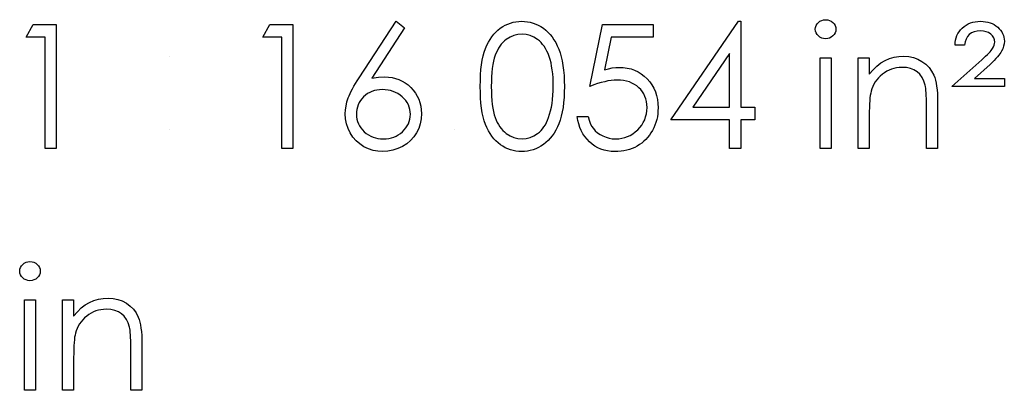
# Model space of a CAD drawing. Header units: inches. Extents: x 370 to 474, y 80 to 168.
# Tile 130 of 170: x 434.278 to 435.374, y 83.998 to 84.41. Entities that reach past the tile are written whole.
import ezdxf

# ---------------------------------------------------------------- set-up
doc = ezdxf.new("R2010")
doc.units = ezdxf.units.IN
doc.header["$LTSCALE"] = 0.5
doc.header["$MEASUREMENT"] = 0

msp = doc.modelspace()

# ---------------------------------------------------------------- linework, layer by layer
at = {"color": 7, "linetype": 'Continuous'}
for p, q in [((434.2853, 84.3904), (434.2934, 84.4045)), ((434.2934, 84.4045), (434.3189, 84.4045)), ((434.3189, 84.4045), (434.3189, 84.4045)), ((434.3189, 84.4045), (434.3189, 84.2667)), ((434.5486, 84.3904), (434.5566, 84.4045)), ((434.5566, 84.4045), (434.5821, 84.4045)), ((434.5821, 84.4045), (434.5821, 84.4045)), ((434.5821, 84.4045), (434.5821, 84.2667)), ((434.6558, 84.3452), (434.697, 84.408)), ((434.697, 84.408), (434.7065, 84.4006)), ((434.8156, 84.4021), (434.8184, 84.4037)), ((434.8184, 84.4037), (434.8212, 84.405)), ((434.8212, 84.405), (434.8241, 84.4061)), ((434.8241, 84.4061), (434.8272, 84.407)), ((434.8272, 84.407), (434.8302, 84.4076)), ((434.8302, 84.4076), (434.8334, 84.4079)), ((434.8334, 84.4079), (434.8367, 84.408)), ((434.8367, 84.408), (434.8367, 84.408)), ((434.8367, 84.408), (434.8399, 84.4079)), ((434.8399, 84.4079), (434.8432, 84.4076)), ((434.8432, 84.4076), (434.8463, 84.407)), ((434.8463, 84.407), (434.8493, 84.4061)), ((434.8493, 84.4061), (434.8523, 84.405)), ((434.8523, 84.405), (434.8552, 84.4037)), ((434.8552, 84.4037), (434.8581, 84.4021)), ((434.9125, 84.3356), (434.9266, 84.4045)), ((434.9266, 84.4045), (434.9266, 84.4045)), ((434.9266, 84.4045), (434.9831, 84.4045)), ((434.9831, 84.4045), (434.9831, 84.3904)), ((435.0026, 84.2985), (435.0778, 84.408)), ((435.0778, 84.408), (435.0803, 84.408)), ((435.0803, 84.408), (435.0803, 84.408)), ((435.0803, 84.408), (435.0803, 84.3127)), ((435.1642, 84.4032), (435.1652, 84.4051)), ((435.1652, 84.4051), (435.1667, 84.4067)), ((435.1667, 84.4067), (435.1685, 84.408)), ((435.1685, 84.408), (435.1704, 84.409)), ((435.1704, 84.409), (435.1725, 84.4096)), ((435.1725, 84.4096), (435.1748, 84.4098)), ((435.1748, 84.4098), (435.1771, 84.4096)), ((435.1771, 84.4096), (435.1792, 84.409)), ((435.1792, 84.409), (435.1811, 84.408)), ((435.1811, 84.408), (435.1829, 84.4067)), ((435.1829, 84.4067), (435.1844, 84.4051)), ((435.1844, 84.4051), (435.1854, 84.4032)), ((435.3289, 84.4023), (435.3311, 84.4038)), ((435.3311, 84.4038), (435.3334, 84.4051)), ((435.3334, 84.4051), (435.3359, 84.4062)), ((435.3359, 84.4062), (435.3385, 84.407)), ((435.3385, 84.407), (435.3412, 84.4076)), ((435.3412, 84.4076), (435.3441, 84.4079)), ((435.3441, 84.4079), (435.3472, 84.408)), ((435.3472, 84.408), (435.3472, 84.408)), ((435.3472, 84.408), (435.35, 84.4079)), ((435.35, 84.4079), (435.3528, 84.4076)), ((435.3528, 84.4076), (435.3553, 84.4071)), ((435.3553, 84.4071), (435.3578, 84.4064)), ((435.3578, 84.4064), (435.3601, 84.4055)), ((435.3601, 84.4055), (435.3623, 84.4044)), ((435.3623, 84.4044), (435.3643, 84.4031)), ((434.7065, 84.4006), (434.6701, 84.3449)), ((434.7065, 84.4006), (434.7065, 84.4006)), ((434.8034, 84.3909), (434.8056, 84.3936)), ((434.8056, 84.3936), (434.8078, 84.3961)), ((434.8078, 84.3961), (434.8103, 84.3983)), ((434.8103, 84.3983), (434.8129, 84.4003)), ((434.8129, 84.4003), (434.8156, 84.4021)), ((434.8325, 84.3935), (434.8281, 84.3924)), ((434.8371, 84.3939), (434.8325, 84.3935)), ((434.8416, 84.3935), (434.8371, 84.3939)), ((434.8371, 84.3939), (434.8371, 84.3939)), ((434.846, 84.3924), (434.8416, 84.3935)), ((434.8581, 84.4021), (434.8608, 84.4003)), ((434.8608, 84.4003), (434.8634, 84.3983)), ((434.8634, 84.3983), (434.8659, 84.396)), ((434.8659, 84.396), (434.8683, 84.3934)), ((434.8683, 84.3934), (434.8705, 84.3907)), ((435.1633, 84.3992), (435.1636, 84.4013)), ((435.1636, 84.3971), (435.1633, 84.3992)), ((435.1633, 84.3992), (435.1633, 84.3992)), ((435.1636, 84.4013), (435.1642, 84.4032)), ((435.1642, 84.3952), (435.1636, 84.3971)), ((435.1652, 84.3934), (435.1642, 84.3952)), ((435.1667, 84.3917), (435.1652, 84.3934)), ((435.1844, 84.3934), (435.1829, 84.3917)), ((435.1854, 84.3952), (435.1844, 84.3934)), ((435.1854, 84.4032), (435.1861, 84.4013)), ((435.1861, 84.3971), (435.1854, 84.3952)), ((435.1861, 84.4013), (435.1863, 84.3992)), ((435.1863, 84.3992), (435.1861, 84.3971)), ((435.1863, 84.3992), (435.1863, 84.3992)), ((435.3209, 84.3921), (435.322, 84.3944)), ((435.322, 84.3944), (435.3234, 84.3965)), ((435.3234, 84.3965), (435.325, 84.3986)), ((435.325, 84.3986), (435.3268, 84.4005)), ((435.3268, 84.4005), (435.3289, 84.4023)), ((435.3346, 84.3933), (435.3326, 84.391)), ((435.3371, 84.3951), (435.3346, 84.3933)), ((435.34, 84.3964), (435.3371, 84.3951)), ((435.3433, 84.3972), (435.34, 84.3964)), ((435.347, 84.3975), (435.3433, 84.3972)), ((435.3503, 84.3972), (435.347, 84.3975)), ((435.347, 84.3975), (435.347, 84.3975)), ((435.3533, 84.3965), (435.3503, 84.3972)), ((435.356, 84.3954), (435.3533, 84.3965)), ((435.3584, 84.3937), (435.356, 84.3954)), ((435.3604, 84.3917), (435.3584, 84.3937)), ((435.3643, 84.4031), (435.3662, 84.4015)), ((435.3662, 84.4015), (435.3679, 84.3998)), ((435.3679, 84.3998), (435.3694, 84.3981)), ((435.3694, 84.3981), (435.3707, 84.3962)), ((435.3707, 84.3962), (435.3717, 84.3943)), ((435.3717, 84.3943), (435.3725, 84.3923)), ((434.3065, 84.3904), (434.2853, 84.3904)), ((434.2853, 84.3904), (434.2853, 84.3904)), ((434.3065, 84.2667), (434.3065, 84.3904)), ((434.3065, 84.3904), (434.3065, 84.3904)), ((434.5698, 84.3904), (434.5486, 84.3904)), ((434.5486, 84.3904), (434.5486, 84.3904)), ((434.5698, 84.2667), (434.5698, 84.3904)), ((434.5698, 84.3904), (434.5698, 84.3904)), ((434.7979, 84.3814), (434.7996, 84.3848)), ((434.7996, 84.3848), (434.8015, 84.3879)), ((434.8015, 84.3879), (434.8034, 84.3909)), ((434.814, 84.3826), (434.8124, 84.3805)), ((434.8158, 84.3846), (434.814, 84.3826)), ((434.8176, 84.3863), (434.8158, 84.3846)), ((434.8196, 84.3879), (434.8176, 84.3863)), ((434.8238, 84.3905), (434.8196, 84.3879)), ((434.8281, 84.3924), (434.8238, 84.3905)), ((434.8502, 84.3905), (434.846, 84.3924)), ((434.8544, 84.3879), (434.8502, 84.3905)), ((434.8564, 84.3863), (434.8544, 84.3879)), ((434.8582, 84.3845), (434.8564, 84.3863)), ((434.86, 84.3824), (434.8582, 84.3845)), ((434.8617, 84.3802), (434.86, 84.3824)), ((434.8705, 84.3907), (434.8726, 84.3876)), ((434.8726, 84.3876), (434.8745, 84.3844)), ((434.8745, 84.3844), (434.8763, 84.3809)), ((434.9363, 84.3904), (434.9288, 84.3541)), ((434.9831, 84.3904), (434.9363, 84.3904)), ((434.9363, 84.3904), (434.9363, 84.3904)), ((434.9831, 84.3904), (434.9831, 84.3904)), ((435.1685, 84.3904), (435.1667, 84.3917)), ((435.1704, 84.3894), (435.1685, 84.3904)), ((435.1725, 84.3888), (435.1704, 84.3894)), ((435.1748, 84.3886), (435.1725, 84.3888)), ((435.1771, 84.3888), (435.1748, 84.3886)), ((435.1748, 84.3886), (435.1748, 84.3886)), ((435.1792, 84.3894), (435.1771, 84.3888)), ((435.1811, 84.3904), (435.1792, 84.3894)), ((435.1829, 84.3917), (435.1811, 84.3904)), ((435.3188, 84.3816), (435.319, 84.3844)), ((435.319, 84.3844), (435.3194, 84.387)), ((435.3194, 84.387), (435.32, 84.3896)), ((435.32, 84.3896), (435.3209, 84.3921)), ((435.3299, 84.3851), (435.3294, 84.3816)), ((435.331, 84.3883), (435.3299, 84.3851)), ((435.3326, 84.391), (435.331, 84.3883)), ((435.3618, 84.3896), (435.3604, 84.3917)), ((435.3627, 84.3874), (435.3618, 84.3896)), ((435.3624, 84.3814), (435.3628, 84.3832)), ((435.363, 84.385), (435.3627, 84.3874)), ((435.3628, 84.3832), (435.363, 84.385)), ((435.363, 84.385), (435.363, 84.385)), ((435.3725, 84.3923), (435.3731, 84.3903)), ((435.3734, 84.383), (435.3728, 84.3803)), ((435.3731, 84.3903), (435.3735, 84.3881)), ((435.3736, 84.3859), (435.3734, 84.383)), ((435.3735, 84.3881), (435.3736, 84.3859)), ((435.3736, 84.3859), (435.3736, 84.3859)), ((434.7939, 84.3695), (434.7951, 84.3738)), ((434.7951, 84.3738), (434.7964, 84.3778)), ((434.7964, 84.3778), (434.7979, 84.3814)), ((434.8083, 84.373), (434.8072, 84.3702)), ((434.8096, 84.3757), (434.8083, 84.373)), ((434.811, 84.3782), (434.8096, 84.3757)), ((434.8124, 84.3805), (434.811, 84.3782)), ((434.8632, 84.3777), (434.8617, 84.3802)), ((434.8647, 84.375), (434.8632, 84.3777)), ((434.866, 84.3721), (434.8647, 84.375)), ((434.8672, 84.3689), (434.866, 84.3721)), ((434.8763, 84.3809), (434.8779, 84.3771)), ((434.8779, 84.3771), (434.8794, 84.3731)), ((434.8794, 84.3731), (434.8807, 84.3687)), ((435.0679, 84.3724), (435.0269, 84.3127)), ((435.0679, 84.3127), (435.0679, 84.3724)), ((435.0679, 84.3724), (435.0679, 84.3724)), ((435.3294, 84.3816), (435.3188, 84.3816)), ((435.3188, 84.3816), (435.3188, 84.3816)), ((435.3528, 84.3693), (435.3547, 84.3711)), ((435.3547, 84.3711), (435.3563, 84.3727)), ((435.3563, 84.3727), (435.3577, 84.3742)), ((435.3577, 84.3742), (435.3589, 84.3755)), ((435.3589, 84.3755), (435.3598, 84.3767)), ((435.3598, 84.3767), (435.3606, 84.3777)), ((435.3606, 84.3777), (435.3616, 84.3795)), ((435.3616, 84.3795), (435.3624, 84.3814)), ((435.3686, 84.3719), (435.3674, 84.3702)), ((435.3697, 84.3734), (435.3686, 84.3719)), ((435.3706, 84.3748), (435.3697, 84.3734)), ((435.3719, 84.3775), (435.3706, 84.3748)), ((435.3728, 84.3803), (435.3719, 84.3775)), ((434.7914, 84.3543), (434.792, 84.3598)), ((434.792, 84.3598), (434.7928, 84.3649)), ((434.7928, 84.3649), (434.7939, 84.3695)), ((434.8046, 84.3599), (434.804, 84.3557)), ((434.8054, 84.3637), (434.8046, 84.3599)), ((434.8062, 84.3671), (434.8054, 84.3637)), ((434.8072, 84.3702), (434.8062, 84.3671)), ((434.8683, 84.3656), (434.8672, 84.3689)), ((434.8693, 84.362), (434.8683, 84.3656)), ((434.87, 84.3582), (434.8693, 84.362)), ((434.8807, 84.3687), (434.8818, 84.364)), ((434.8818, 84.364), (434.8826, 84.359)), ((435.1686, 84.3674), (435.181, 84.3674)), ((435.1686, 84.2667), (435.1686, 84.3674)), ((435.181, 84.3674), (435.181, 84.3674)), ((435.181, 84.3674), (435.181, 84.2667)), ((435.211, 84.3674), (435.2234, 84.3674)), ((435.211, 84.2667), (435.211, 84.3674)), ((435.2234, 84.3674), (435.2234, 84.3674)), ((435.2234, 84.3674), (435.2234, 84.3493)), ((435.2317, 84.3583), (435.2362, 84.3617)), ((435.2362, 84.3617), (435.2409, 84.3644)), ((435.2409, 84.3644), (435.2458, 84.3665)), ((435.2458, 84.3665), (435.2509, 84.368)), ((435.2509, 84.368), (435.2562, 84.3689)), ((435.2562, 84.3689), (435.2617, 84.3692)), ((435.2617, 84.3692), (435.2617, 84.3692)), ((435.2617, 84.3692), (435.2673, 84.3688)), ((435.2673, 84.3688), (435.2725, 84.3678)), ((435.2725, 84.3678), (435.2774, 84.366)), ((435.2774, 84.366), (435.282, 84.3635)), ((435.282, 84.3635), (435.2862, 84.3604)), ((435.2862, 84.3604), (435.2898, 84.3568)), ((435.3153, 84.3356), (435.3484, 84.3652)), ((435.3577, 84.3599), (435.3404, 84.3445)), ((435.3484, 84.3652), (435.3507, 84.3673)), ((435.3484, 84.3652), (435.3484, 84.3652)), ((435.3507, 84.3673), (435.3528, 84.3693)), ((435.3601, 84.3622), (435.3577, 84.3599)), ((435.3577, 84.3599), (435.3577, 84.3599)), ((435.3622, 84.3644), (435.3601, 84.3622)), ((435.3641, 84.3665), (435.3622, 84.3644)), ((435.3659, 84.3684), (435.3641, 84.3665)), ((435.3674, 84.3702), (435.3659, 84.3684)), ((434.7909, 84.3484), (434.7914, 84.3543)), ((434.8036, 84.3512), (434.8032, 84.3464)), ((434.804, 84.3557), (434.8036, 84.3512)), ((434.8707, 84.3541), (434.87, 84.3582)), ((434.8712, 84.3498), (434.8707, 84.3541)), ((434.8716, 84.3453), (434.8712, 84.3498)), ((434.8826, 84.359), (434.8833, 84.3536)), ((434.8833, 84.3536), (434.8838, 84.3479)), ((434.9288, 84.3541), (434.9332, 84.3553)), ((434.9288, 84.3541), (434.9288, 84.3541)), ((434.9332, 84.3553), (434.9374, 84.3562)), ((434.9374, 84.3562), (434.9414, 84.3567)), ((434.9414, 84.3567), (434.9451, 84.3568)), ((434.9451, 84.3568), (434.9451, 84.3568)), ((434.9451, 84.3568), (434.9497, 84.3566)), ((434.9497, 84.3566), (434.9541, 84.356)), ((434.9541, 84.356), (434.9583, 84.355)), ((434.9583, 84.355), (434.9623, 84.3536)), ((434.9623, 84.3536), (434.9661, 84.3519)), ((434.9661, 84.3519), (434.9696, 84.3497)), ((434.9696, 84.3497), (434.973, 84.3471)), ((435.2234, 84.3493), (435.2275, 84.3541)), ((435.2234, 84.3493), (435.2234, 84.3493)), ((435.2275, 84.3541), (435.2317, 84.3583)), ((435.2379, 84.3491), (435.2356, 84.3472)), ((435.2403, 84.3509), (435.2379, 84.3491)), ((435.2428, 84.3525), (435.2403, 84.3509)), ((435.2454, 84.3538), (435.2428, 84.3525)), ((435.2481, 84.3549), (435.2454, 84.3538)), ((435.2508, 84.3557), (435.2481, 84.3549)), ((435.2537, 84.3563), (435.2508, 84.3557)), ((435.2566, 84.3567), (435.2537, 84.3563)), ((435.2596, 84.3568), (435.2566, 84.3567)), ((435.2646, 84.3565), (435.2596, 84.3568)), ((435.2596, 84.3568), (435.2596, 84.3568)), ((435.2691, 84.3556), (435.2646, 84.3565)), ((435.2731, 84.354), (435.2691, 84.3556)), ((435.2767, 84.3518), (435.2731, 84.354)), ((435.2797, 84.3491), (435.2767, 84.3518)), ((435.2822, 84.3457), (435.2797, 84.3491)), ((435.2898, 84.3568), (435.2927, 84.3527)), ((435.2927, 84.3527), (435.2951, 84.3482)), ((434.6501, 84.3359), (434.6518, 84.3389)), ((434.6518, 84.3389), (434.6538, 84.342)), ((434.6538, 84.342), (434.6558, 84.3452)), ((434.6558, 84.3452), (434.6558, 84.3452)), ((434.6701, 84.3449), (434.6774, 84.3459)), ((434.6701, 84.3449), (434.6701, 84.3449)), ((434.6774, 84.3459), (434.6844, 84.3462)), ((434.6844, 84.3462), (434.6844, 84.3462)), ((434.6844, 84.3462), (434.6886, 84.346)), ((434.6886, 84.346), (434.6926, 84.3455)), ((434.6926, 84.3455), (434.6964, 84.3446)), ((434.6964, 84.3446), (434.7001, 84.3433)), ((434.7001, 84.3433), (434.7037, 84.3416)), ((434.7037, 84.3416), (434.7071, 84.3396)), ((434.7071, 84.3396), (434.7103, 84.3372)), ((434.7906, 84.3356), (434.7907, 84.3422)), ((434.7907, 84.3422), (434.7909, 84.3484)), ((434.803, 84.3412), (434.8029, 84.3356)), ((434.8032, 84.3464), (434.803, 84.3412)), ((434.8718, 84.3406), (434.8716, 84.3453)), ((434.8718, 84.3356), (434.8718, 84.3406)), ((434.8838, 84.3479), (434.8841, 84.3419)), ((434.8841, 84.3419), (434.8842, 84.3356)), ((434.9211, 84.3387), (434.9169, 84.3373)), ((434.9251, 84.3399), (434.9211, 84.3387)), ((434.929, 84.3409), (434.9251, 84.3399)), ((434.9327, 84.3417), (434.929, 84.3409)), ((434.9362, 84.3422), (434.9327, 84.3417)), ((434.9396, 84.3426), (434.9362, 84.3422)), ((434.9428, 84.3427), (434.9396, 84.3426)), ((434.9465, 84.3425), (434.9428, 84.3427)), ((434.9428, 84.3427), (434.9428, 84.3427)), ((434.95, 84.3422), (434.9465, 84.3425)), ((434.9533, 84.3415), (434.95, 84.3422)), ((434.9565, 84.3406), (434.9533, 84.3415)), ((434.9594, 84.3394), (434.9565, 84.3406)), ((434.9621, 84.3379), (434.9594, 84.3394)), ((434.9647, 84.3362), (434.9621, 84.3379)), ((434.973, 84.3471), (434.9762, 84.3441)), ((434.9762, 84.3441), (434.9791, 84.3409)), ((434.9791, 84.3409), (434.9815, 84.3374)), ((435.2285, 84.3381), (435.2272, 84.3356)), ((435.23, 84.3406), (435.2285, 84.3381)), ((435.2317, 84.3429), (435.23, 84.3406)), ((435.2335, 84.3451), (435.2317, 84.3429)), ((435.2356, 84.3472), (435.2335, 84.3451)), ((435.2841, 84.3416), (435.2822, 84.3457)), ((435.2855, 84.337), (435.2841, 84.3416)), ((435.2951, 84.3482), (435.2961, 84.3456)), ((435.2961, 84.3456), (435.297, 84.3427)), ((435.297, 84.3427), (435.2977, 84.3394)), ((435.2977, 84.3394), (435.2983, 84.3358)), ((435.3404, 84.3445), (435.3404, 84.3445)), ((435.3404, 84.3445), (435.3736, 84.3445)), ((435.3736, 84.3445), (435.3736, 84.3445)), ((435.3736, 84.3445), (435.3736, 84.3356)), ((434.6447, 84.3252), (434.6458, 84.3277)), ((434.6458, 84.3277), (434.6471, 84.3303)), ((434.6471, 84.3303), (434.6485, 84.3331)), ((434.6485, 84.3331), (434.6501, 84.3359)), ((434.6652, 84.3276), (434.6629, 84.326)), ((434.6676, 84.329), (434.6652, 84.3276)), ((434.6701, 84.3301), (434.6676, 84.329)), ((434.6728, 84.331), (434.6701, 84.3301)), ((434.6756, 84.3316), (434.6728, 84.331)), ((434.6786, 84.3319), (434.6756, 84.3316)), ((434.6818, 84.3321), (434.6786, 84.3319)), ((434.6849, 84.3319), (434.6818, 84.3321)), ((434.688, 84.3316), (434.6849, 84.3319)), ((434.6909, 84.331), (434.688, 84.3316)), ((434.6937, 84.3301), (434.6909, 84.331)), ((434.6964, 84.329), (434.6937, 84.3301)), ((434.699, 84.3276), (434.6964, 84.329)), ((434.7014, 84.326), (434.699, 84.3276)), ((434.7103, 84.3372), (434.7133, 84.3344)), ((434.7133, 84.3344), (434.7161, 84.3314)), ((434.7161, 84.3314), (434.7185, 84.3282)), ((434.7185, 84.3282), (434.7206, 84.3248)), ((434.7907, 84.329), (434.7906, 84.3356)), ((434.7909, 84.3228), (434.7907, 84.329)), ((434.8029, 84.3356), (434.803, 84.3301)), ((434.803, 84.3301), (434.8032, 84.3249)), ((434.8715, 84.3258), (434.8718, 84.3307)), ((434.8718, 84.3307), (434.8718, 84.3356)), ((434.8718, 84.3356), (434.8718, 84.3356)), ((434.8841, 84.3292), (434.8838, 84.3233)), ((434.8842, 84.3356), (434.8841, 84.3292)), ((434.8842, 84.3356), (434.8842, 84.3356)), ((434.9169, 84.3373), (434.9125, 84.3356)), ((434.9125, 84.3356), (434.9125, 84.3356)), ((434.967, 84.3342), (434.9647, 84.3362)), ((434.9691, 84.3321), (434.967, 84.3342)), ((434.971, 84.3297), (434.9691, 84.3321)), ((434.9725, 84.3272), (434.971, 84.3297)), ((434.9738, 84.3245), (434.9725, 84.3272)), ((434.9815, 84.3374), (434.9837, 84.3337)), ((434.9837, 84.3337), (434.9854, 84.3297)), ((434.9854, 84.3297), (434.9867, 84.3256)), ((435.2249, 84.3281), (435.2245, 84.3257)), ((435.2253, 84.3302), (435.2249, 84.3281)), ((435.2262, 84.3329), (435.2253, 84.3302)), ((435.2253, 84.3302), (435.2253, 84.3302)), ((435.2272, 84.3356), (435.2262, 84.3329)), ((435.2859, 84.3354), (435.2855, 84.337)), ((435.2855, 84.337), (435.2855, 84.337)), ((435.2862, 84.3334), (435.2859, 84.3354)), ((435.2864, 84.3311), (435.2862, 84.3334)), ((435.2866, 84.3284), (435.2864, 84.3311)), ((435.2868, 84.3254), (435.2866, 84.3284)), ((435.2983, 84.3358), (435.2988, 84.3319)), ((435.2988, 84.3319), (435.2991, 84.3277)), ((435.2991, 84.3277), (435.2993, 84.3231)), ((435.3736, 84.3356), (435.3153, 84.3356)), ((435.3153, 84.3356), (435.3153, 84.3356)), ((435.3736, 84.3356), (435.3736, 84.3356)), ((434.6413, 84.3138), (434.6423, 84.3183)), ((434.6423, 84.3183), (434.6438, 84.3228)), ((434.6438, 84.3228), (434.6447, 84.3252)), ((434.6559, 84.3176), (434.6548, 84.3152)), ((434.6573, 84.3199), (434.6559, 84.3176)), ((434.6589, 84.322), (434.6573, 84.3199)), ((434.6608, 84.3241), (434.6589, 84.322)), ((434.6629, 84.326), (434.6608, 84.3241)), ((434.7037, 84.3241), (434.7014, 84.326)), ((434.7059, 84.322), (434.7037, 84.3241)), ((434.7077, 84.3199), (434.7059, 84.322)), ((434.7093, 84.3176), (434.7077, 84.3199)), ((434.7106, 84.3152), (434.7093, 84.3176)), ((434.7206, 84.3248), (434.7222, 84.3213)), ((434.7222, 84.3213), (434.7235, 84.3176)), ((434.7235, 84.3176), (434.7245, 84.3137)), ((434.7914, 84.3169), (434.7909, 84.3228)), ((434.7921, 84.3115), (434.7914, 84.3169)), ((434.8032, 84.3249), (434.8036, 84.3201)), ((434.8036, 84.3201), (434.804, 84.3156)), ((434.8698, 84.3126), (434.8705, 84.3168)), ((434.8705, 84.3168), (434.8711, 84.3212)), ((434.8711, 84.3212), (434.8715, 84.3258)), ((434.8833, 84.3176), (434.8827, 84.3122)), ((434.8838, 84.3233), (434.8833, 84.3176)), ((434.9748, 84.3217), (434.9738, 84.3245)), ((434.9755, 84.3187), (434.9748, 84.3217)), ((434.9759, 84.3156), (434.9755, 84.3187)), ((434.9867, 84.3256), (434.9877, 84.3212)), ((434.9877, 84.3212), (434.9882, 84.3166)), ((434.9882, 84.3166), (434.9884, 84.3117)), ((435.2237, 84.3161), (435.2235, 84.3122)), ((435.2239, 84.3197), (435.2237, 84.3161)), ((435.2241, 84.3229), (435.2239, 84.3197)), ((435.2245, 84.3257), (435.2241, 84.3229)), ((435.2869, 84.322), (435.2868, 84.3254)), ((435.287, 84.3182), (435.2869, 84.322)), ((435.287, 84.3141), (435.287, 84.3182)), ((435.2993, 84.3231), (435.2994, 84.3181)), ((435.2994, 84.3181), (435.2994, 84.3181)), ((435.2994, 84.3181), (435.2994, 84.2667)), ((434.6404, 84.3051), (434.6406, 84.3094)), ((434.6408, 84.2996), (434.6404, 84.3051)), ((434.6404, 84.3051), (434.6404, 84.3051)), ((434.6406, 84.3094), (434.6413, 84.3138)), ((434.6529, 84.3075), (434.6528, 84.3046)), ((434.6533, 84.3101), (434.6529, 84.3075)), ((434.6539, 84.3127), (434.6533, 84.3101)), ((434.6548, 84.3152), (434.6539, 84.3127)), ((434.7116, 84.3127), (434.7106, 84.3152)), ((434.7123, 84.3101), (434.7116, 84.3127)), ((434.7127, 84.3075), (434.7123, 84.3101)), ((434.7129, 84.3046), (434.7127, 84.3075)), ((434.7245, 84.3137), (434.725, 84.3096)), ((434.7252, 84.3054), (434.7249, 84.2996)), ((434.725, 84.3096), (434.7252, 84.3054)), ((434.7252, 84.3054), (434.7252, 84.3054)), ((434.7929, 84.3064), (434.7921, 84.3115)), ((434.7939, 84.3017), (434.7929, 84.3064)), ((434.804, 84.3156), (434.8046, 84.3114)), ((434.8046, 84.3114), (434.8053, 84.3076)), ((434.8053, 84.3076), (434.8062, 84.3042)), ((434.8678, 84.3047), (434.8689, 84.3085)), ((434.8689, 84.3085), (434.8698, 84.3126)), ((434.8818, 84.3072), (434.8807, 84.3026)), ((434.8827, 84.3122), (434.8818, 84.3072)), ((434.9746, 84.3017), (434.9754, 84.3051)), ((434.9754, 84.3051), (434.9759, 84.3086)), ((434.9761, 84.3123), (434.9759, 84.3156)), ((434.9759, 84.3086), (434.9761, 84.3123)), ((434.9761, 84.3123), (434.9761, 84.3123)), ((434.9881, 84.3051), (434.9876, 84.3018)), ((434.9883, 84.3084), (434.9881, 84.3051)), ((434.9884, 84.3117), (434.9883, 84.3084)), ((434.9884, 84.3117), (434.9884, 84.3117)), ((435.0269, 84.3127), (435.0269, 84.3127)), ((435.0269, 84.3127), (435.0679, 84.3127)), ((435.0803, 84.3127), (435.0803, 84.3127)), ((435.0803, 84.3127), (435.0962, 84.3127)), ((435.0962, 84.3127), (435.0962, 84.3127)), ((435.0962, 84.3127), (435.0962, 84.2985)), ((435.2235, 84.3122), (435.2234, 84.3079)), ((435.2234, 84.3079), (435.2234, 84.3031)), ((435.287, 84.2667), (435.287, 84.3141)), ((435.287, 84.3141), (435.287, 84.3141)), ((434.6418, 84.2942), (434.6408, 84.2996)), ((434.6435, 84.289), (434.6418, 84.2942)), ((434.6528, 84.3046), (434.6528, 84.3046)), ((434.6528, 84.3046), (434.6529, 84.3019)), ((434.6529, 84.3019), (434.6533, 84.2992)), ((434.6533, 84.2992), (434.654, 84.2966)), ((434.654, 84.2966), (434.655, 84.2942)), ((434.655, 84.2942), (434.6562, 84.2918)), ((434.7094, 84.2918), (434.7106, 84.2942)), ((434.7106, 84.2942), (434.7116, 84.2966)), ((434.7116, 84.2966), (434.7123, 84.2992)), ((434.7123, 84.2992), (434.7127, 84.3019)), ((434.7127, 84.3019), (434.7129, 84.3046)), ((434.7129, 84.3046), (434.7129, 84.3046)), ((434.7238, 84.2941), (434.7221, 84.2889)), ((434.7249, 84.2996), (434.7238, 84.2941)), ((434.7951, 84.2974), (434.7939, 84.3017)), ((434.7965, 84.2934), (434.7951, 84.2974)), ((434.8062, 84.3042), (434.8072, 84.3011)), ((434.8072, 84.3011), (434.8083, 84.2982)), ((434.8083, 84.2982), (434.8095, 84.2956)), ((434.8095, 84.2956), (434.8109, 84.2931)), ((434.863, 84.2929), (434.8643, 84.2954)), ((434.8643, 84.2954), (434.8655, 84.2981)), ((434.8655, 84.2981), (434.8666, 84.301)), ((434.8666, 84.301), (434.8678, 84.3047)), ((434.8666, 84.301), (434.8666, 84.301)), ((434.878, 84.2942), (434.8764, 84.2905)), ((434.8795, 84.2982), (434.878, 84.2942)), ((434.8807, 84.3026), (434.8795, 84.2982)), ((434.8991, 84.2979), (434.8983, 84.3021)), ((434.8983, 84.3021), (434.8983, 84.3021)), ((434.8983, 84.3021), (434.9107, 84.3021)), ((434.9001, 84.2939), (434.8991, 84.2979)), ((434.9107, 84.3021), (434.9107, 84.3021)), ((434.9107, 84.3021), (434.9117, 84.2981)), ((434.9117, 84.2981), (434.913, 84.2946)), ((434.913, 84.2946), (434.9145, 84.2915)), ((434.9703, 84.2926), (434.972, 84.2955)), ((434.972, 84.2955), (434.9735, 84.2985)), ((434.9735, 84.2985), (434.9746, 84.3017)), ((434.986, 84.2956), (434.9849, 84.2926)), ((434.9869, 84.2987), (434.986, 84.2956)), ((434.9876, 84.3018), (434.9869, 84.2987)), ((435.0679, 84.2985), (435.0026, 84.2985)), ((435.0026, 84.2985), (435.0026, 84.2985)), ((435.0679, 84.2667), (435.0679, 84.2985)), ((435.0679, 84.2985), (435.0679, 84.2985)), ((435.0962, 84.2985), (435.0803, 84.2985)), ((435.0803, 84.2985), (435.0803, 84.2985)), ((435.0803, 84.2985), (435.0803, 84.2667)), ((435.0962, 84.2985), (435.0962, 84.2985)), ((435.2234, 84.3031), (435.2234, 84.3031)), ((435.2234, 84.3031), (435.2234, 84.2667)), ((434.6459, 84.284), (434.6435, 84.289)), ((434.649, 84.2793), (434.6459, 84.284)), ((434.6562, 84.2918), (434.6577, 84.2895)), ((434.6577, 84.2895), (434.6595, 84.2874)), ((434.6595, 84.2874), (434.6616, 84.2853)), ((434.6616, 84.2853), (434.6638, 84.2834)), ((434.6638, 84.2834), (434.6662, 84.2818)), ((434.6994, 84.2818), (434.7018, 84.2834)), ((434.7018, 84.2834), (434.704, 84.2853)), ((434.704, 84.2853), (434.7061, 84.2874)), ((434.7061, 84.2874), (434.7079, 84.2895)), ((434.7079, 84.2895), (434.7094, 84.2918)), ((434.7197, 84.284), (434.7167, 84.2795)), ((434.7221, 84.2889), (434.7197, 84.284)), ((434.798, 84.2898), (434.7965, 84.2934)), ((434.7997, 84.2863), (434.798, 84.2898)), ((434.8016, 84.2832), (434.7997, 84.2863)), ((434.8036, 84.2802), (434.8016, 84.2832)), ((434.8109, 84.2931), (434.8124, 84.2908)), ((434.8124, 84.2908), (434.814, 84.2887)), ((434.814, 84.2887), (434.8158, 84.2867)), ((434.8158, 84.2867), (434.8176, 84.285)), ((434.8176, 84.285), (434.8196, 84.2834)), ((434.8196, 84.2834), (434.8238, 84.2807)), ((434.8503, 84.2806), (434.8544, 84.2832)), ((434.8544, 84.2832), (434.8564, 84.2848)), ((434.8564, 84.2848), (434.8582, 84.2865)), ((434.8582, 84.2865), (434.8599, 84.2885)), ((434.8599, 84.2885), (434.8615, 84.2906)), ((434.8615, 84.2906), (434.863, 84.2929)), ((434.8727, 84.2838), (434.8706, 84.2807)), ((434.8746, 84.287), (434.8727, 84.2838)), ((434.8764, 84.2905), (434.8746, 84.287)), ((434.9013, 84.29), (434.9001, 84.2939)), ((434.9029, 84.2865), (434.9013, 84.29)), ((434.9048, 84.283), (434.9029, 84.2865)), ((434.9069, 84.2798), (434.9048, 84.283)), ((434.9145, 84.2915), (434.9164, 84.2887)), ((434.9164, 84.2887), (434.9186, 84.2863)), ((434.9186, 84.2863), (434.9211, 84.2841)), ((434.9211, 84.2841), (434.9239, 84.2822)), ((434.9604, 84.283), (434.9631, 84.285)), ((434.9631, 84.285), (434.9658, 84.2873)), ((434.9658, 84.2873), (434.9682, 84.2899)), ((434.9682, 84.2899), (434.9703, 84.2926)), ((434.9805, 84.2839), (434.9787, 84.2814)), ((434.9821, 84.2867), (434.9805, 84.2839)), ((434.9836, 84.2896), (434.9821, 84.2867)), ((434.9849, 84.2926), (434.9836, 84.2896)), ((434.6525, 84.2752), (434.649, 84.2793)), ((434.6566, 84.2716), (434.6525, 84.2752)), ((434.6662, 84.2818), (434.6687, 84.2804)), ((434.6687, 84.2804), (434.6713, 84.2793)), ((434.6713, 84.2793), (434.674, 84.2785)), ((434.674, 84.2785), (434.6768, 84.2778)), ((434.6768, 84.2778), (434.6798, 84.2775)), ((434.6798, 84.2775), (434.6828, 84.2773)), ((434.6828, 84.2773), (434.6859, 84.2775)), ((434.6828, 84.2773), (434.6828, 84.2773)), ((434.6859, 84.2775), (434.6888, 84.2778)), ((434.6888, 84.2778), (434.6917, 84.2785)), ((434.6917, 84.2785), (434.6944, 84.2793)), ((434.6944, 84.2793), (434.697, 84.2804)), ((434.697, 84.2804), (434.6994, 84.2818)), ((434.713, 84.2754), (434.7088, 84.2719)), ((434.7167, 84.2795), (434.713, 84.2754)), ((434.8057, 84.2775), (434.8036, 84.2802)), ((434.808, 84.275), (434.8057, 84.2775)), ((434.8104, 84.2728), (434.808, 84.275)), ((434.813, 84.2708), (434.8104, 84.2728)), ((434.8238, 84.2807), (434.8281, 84.2788)), ((434.8281, 84.2788), (434.8325, 84.2777)), ((434.8325, 84.2777), (434.8371, 84.2773)), ((434.8371, 84.2773), (434.8416, 84.2777)), ((434.8371, 84.2773), (434.8371, 84.2773)), ((434.8416, 84.2777), (434.846, 84.2788)), ((434.846, 84.2788), (434.8503, 84.2806)), ((434.8635, 84.2731), (434.8609, 84.271)), ((434.866, 84.2754), (434.8635, 84.2731)), ((434.8684, 84.2779), (434.866, 84.2754)), ((434.8706, 84.2807), (434.8684, 84.2779)), ((434.9094, 84.2768), (434.9069, 84.2798)), ((434.9121, 84.274), (434.9094, 84.2768)), ((434.915, 84.2715), (434.9121, 84.274)), ((434.9239, 84.2822), (434.9271, 84.2805)), ((434.9271, 84.2805), (434.9305, 84.2791)), ((434.9305, 84.2791), (434.934, 84.2781)), ((434.934, 84.2781), (434.9375, 84.2775)), ((434.9375, 84.2775), (434.9411, 84.2773)), ((434.9411, 84.2773), (434.9446, 84.2775)), ((434.9411, 84.2773), (434.9411, 84.2773)), ((434.9446, 84.2775), (434.948, 84.278)), ((434.948, 84.278), (434.9513, 84.2787)), ((434.9513, 84.2787), (434.9545, 84.2798)), ((434.9545, 84.2798), (434.9575, 84.2812)), ((434.9575, 84.2812), (434.9604, 84.283)), ((434.9702, 84.2726), (434.9678, 84.2709)), ((434.9726, 84.2746), (434.9702, 84.2726)), ((434.9748, 84.2767), (434.9726, 84.2746)), ((434.9768, 84.2789), (434.9748, 84.2767)), ((434.9787, 84.2814), (434.9768, 84.2789)), ((434.3189, 84.2667), (434.3065, 84.2667)), ((434.3065, 84.2667), (434.3065, 84.2667)), ((434.3189, 84.2667), (434.3189, 84.2667)), ((434.5821, 84.2667), (434.5698, 84.2667)), ((434.5698, 84.2667), (434.5698, 84.2667)), ((434.5821, 84.2667), (434.5821, 84.2667)), ((434.6612, 84.2686), (434.6566, 84.2716)), ((434.6661, 84.2663), (434.6612, 84.2686)), ((434.6713, 84.2645), (434.6661, 84.2663)), ((434.6766, 84.2635), (434.6713, 84.2645)), ((434.6822, 84.2632), (434.6766, 84.2635)), ((434.6879, 84.2635), (434.6822, 84.2632)), ((434.6822, 84.2632), (434.6822, 84.2632)), ((434.6935, 84.2646), (434.6879, 84.2635)), ((434.6989, 84.2664), (434.6935, 84.2646)), ((434.704, 84.2688), (434.6989, 84.2664)), ((434.7088, 84.2719), (434.704, 84.2688)), ((434.8156, 84.269), (434.813, 84.2708)), ((434.8184, 84.2675), (434.8156, 84.269)), ((434.8212, 84.2661), (434.8184, 84.2675)), ((434.8242, 84.2651), (434.8212, 84.2661)), ((434.8272, 84.2643), (434.8242, 84.2651)), ((434.8302, 84.2637), (434.8272, 84.2643)), ((434.8334, 84.2633), (434.8302, 84.2637)), ((434.8367, 84.2632), (434.8334, 84.2633)), ((434.8399, 84.2633), (434.8367, 84.2632)), ((434.8367, 84.2632), (434.8367, 84.2632)), ((434.8432, 84.2637), (434.8399, 84.2633)), ((434.8463, 84.2643), (434.8432, 84.2637)), ((434.8494, 84.2651), (434.8463, 84.2643)), ((434.8524, 84.2663), (434.8494, 84.2651)), ((434.8553, 84.2676), (434.8524, 84.2663)), ((434.8581, 84.2692), (434.8553, 84.2676)), ((434.8609, 84.271), (434.8581, 84.2692)), ((434.9182, 84.2693), (434.915, 84.2715)), ((434.9215, 84.2674), (434.9182, 84.2693)), ((434.9249, 84.2659), (434.9215, 84.2674)), ((434.9285, 84.2647), (434.9249, 84.2659)), ((434.9323, 84.2639), (434.9285, 84.2647)), ((434.9363, 84.2634), (434.9323, 84.2639)), ((434.9404, 84.2632), (434.9363, 84.2634)), ((434.9438, 84.2633), (434.9404, 84.2632)), ((434.9404, 84.2632), (434.9404, 84.2632)), ((434.9472, 84.2636), (434.9438, 84.2633)), ((434.9505, 84.264), (434.9472, 84.2636)), ((434.9536, 84.2647), (434.9505, 84.264)), ((434.9566, 84.2656), (434.9536, 84.2647)), ((434.9596, 84.2666), (434.9566, 84.2656)), ((434.9624, 84.2678), (434.9596, 84.2666)), ((434.9651, 84.2693), (434.9624, 84.2678)), ((434.9678, 84.2709), (434.9651, 84.2693)), ((435.0803, 84.2667), (435.0679, 84.2667)), ((435.0679, 84.2667), (435.0679, 84.2667)), ((435.0803, 84.2667), (435.0803, 84.2667)), ((435.181, 84.2667), (435.1686, 84.2667)), ((435.1686, 84.2667), (435.1686, 84.2667)), ((435.181, 84.2667), (435.181, 84.2667)), ((435.2234, 84.2667), (435.211, 84.2667)), ((435.211, 84.2667), (435.211, 84.2667)), ((435.2234, 84.2667), (435.2234, 84.2667)), ((435.2994, 84.2667), (435.287, 84.2667)), ((435.287, 84.2667), (435.287, 84.2667)), ((435.2994, 84.2667), (435.2994, 84.2667)), ((434.2874, 84.1406), (434.2897, 84.1408)), ((434.2897, 84.1408), (434.292, 84.1406)), ((434.2783, 84.1301), (434.2785, 84.1323)), ((434.2785, 84.1281), (434.2783, 84.1301)), ((434.2783, 84.1301), (434.2783, 84.1301)), ((434.2785, 84.1323), (434.2791, 84.1342)), ((434.2791, 84.1342), (434.2802, 84.136)), ((434.2802, 84.136), (434.2816, 84.1377)), ((434.2816, 84.1377), (434.2834, 84.139)), ((434.2834, 84.139), (434.2854, 84.14)), ((434.2854, 84.14), (434.2874, 84.1406)), ((434.292, 84.1406), (434.2941, 84.14)), ((434.2941, 84.14), (434.2961, 84.139)), ((434.2961, 84.139), (434.2978, 84.1377)), ((434.2978, 84.1377), (434.2993, 84.136)), ((434.2993, 84.136), (434.3004, 84.1342)), ((434.3004, 84.1342), (434.301, 84.1323)), ((434.301, 84.1323), (434.3012, 84.1301)), ((434.3012, 84.1301), (434.301, 84.1281)), ((434.3012, 84.1301), (434.3012, 84.1301)), ((434.2791, 84.1261), (434.2785, 84.1281)), ((434.2802, 84.1243), (434.2791, 84.1261)), ((434.2816, 84.1227), (434.2802, 84.1243)), ((434.2834, 84.1214), (434.2816, 84.1227)), ((434.2854, 84.1204), (434.2834, 84.1214)), ((434.2874, 84.1198), (434.2854, 84.1204)), ((434.2897, 84.1196), (434.2874, 84.1198)), ((434.292, 84.1198), (434.2897, 84.1196)), ((434.2897, 84.1196), (434.2897, 84.1196)), ((434.2941, 84.1204), (434.292, 84.1198)), ((434.2961, 84.1214), (434.2941, 84.1204)), ((434.2978, 84.1227), (434.2961, 84.1214)), ((434.2993, 84.1243), (434.2978, 84.1227)), ((434.3004, 84.1261), (434.2993, 84.1243)), ((434.301, 84.1281), (434.3004, 84.1261)), ((434.2836, 84.0984), (434.2959, 84.0984)), ((434.2836, 83.9977), (434.2836, 84.0984)), ((434.2959, 84.0984), (434.2959, 84.0984)), ((434.2959, 84.0984), (434.2959, 83.9977)), ((434.326, 84.0984), (434.3383, 84.0984)), ((434.326, 83.9977), (434.326, 84.0984)), ((434.3383, 84.0984), (434.3383, 84.0984)), ((434.3383, 84.0984), (434.3383, 84.0802)), ((434.3558, 84.0954), (434.3607, 84.0975)), ((434.3607, 84.0975), (434.3658, 84.099)), ((434.3658, 84.099), (434.3711, 84.0999)), ((434.3711, 84.0999), (434.3766, 84.1002)), ((434.3766, 84.1002), (434.3766, 84.1002)), ((434.3766, 84.1002), (434.3822, 84.0998)), ((434.3822, 84.0998), (434.3875, 84.0987)), ((434.3875, 84.0987), (434.3924, 84.097)), ((434.3924, 84.097), (434.397, 84.0945)), ((434.3424, 84.0851), (434.3466, 84.0893)), ((434.3466, 84.0893), (434.3511, 84.0927)), ((434.3511, 84.0927), (434.3558, 84.0954)), ((434.363, 84.0859), (434.3604, 84.0848)), ((434.3658, 84.0867), (434.363, 84.0859)), ((434.3686, 84.0873), (434.3658, 84.0867)), ((434.3715, 84.0877), (434.3686, 84.0873)), ((434.3745, 84.0878), (434.3715, 84.0877)), ((434.3795, 84.0875), (434.3745, 84.0878)), ((434.3745, 84.0878), (434.3745, 84.0878)), ((434.384, 84.0865), (434.3795, 84.0875)), ((434.3881, 84.085), (434.384, 84.0865)), ((434.397, 84.0945), (434.4011, 84.0914)), ((434.4011, 84.0914), (434.4047, 84.0878)), ((434.4047, 84.0878), (434.4077, 84.0837)), ((434.3383, 84.0802), (434.3424, 84.0851)), ((434.3383, 84.0802), (434.3383, 84.0802)), ((434.3485, 84.0761), (434.3466, 84.0738)), ((434.3505, 84.0781), (434.3485, 84.0761)), ((434.3528, 84.0801), (434.3505, 84.0781)), ((434.3553, 84.0819), (434.3528, 84.0801)), ((434.3578, 84.0835), (434.3553, 84.0819)), ((434.3604, 84.0848), (434.3578, 84.0835)), ((434.3916, 84.0828), (434.3881, 84.085)), ((434.3946, 84.08), (434.3916, 84.0828)), ((434.3971, 84.0766), (434.3946, 84.08)), ((434.3991, 84.0726), (434.3971, 84.0766)), ((434.4077, 84.0837), (434.4101, 84.0791)), ((434.4101, 84.0791), (434.4111, 84.0766)), ((434.4111, 84.0766), (434.4119, 84.0736)), ((434.3422, 84.0666), (434.3411, 84.0639)), ((434.3434, 84.0691), (434.3422, 84.0666)), ((434.3449, 84.0715), (434.3434, 84.0691)), ((434.3466, 84.0738), (434.3449, 84.0715)), ((434.4005, 84.068), (434.3991, 84.0726)), ((434.4008, 84.0664), (434.4005, 84.068)), ((434.4005, 84.068), (434.4005, 84.068)), ((434.4011, 84.0644), (434.4008, 84.0664)), ((434.4013, 84.0621), (434.4011, 84.0644)), ((434.4119, 84.0736), (434.4126, 84.0704)), ((434.4126, 84.0704), (434.4132, 84.0668)), ((434.4132, 84.0668), (434.4137, 84.0629)), ((434.3391, 84.0539), (434.3388, 84.0507)), ((434.3394, 84.0567), (434.3391, 84.0539)), ((434.3398, 84.0591), (434.3394, 84.0567)), ((434.3402, 84.0611), (434.3398, 84.0591)), ((434.3411, 84.0639), (434.3402, 84.0611)), ((434.3402, 84.0611), (434.3402, 84.0611)), ((434.4016, 84.0594), (434.4013, 84.0621)), ((434.4017, 84.0563), (434.4016, 84.0594)), ((434.4018, 84.0529), (434.4017, 84.0563)), ((434.4137, 84.0629), (434.414, 84.0586)), ((434.414, 84.0586), (434.4142, 84.054)), ((434.4142, 84.054), (434.4143, 84.0491)), ((434.3386, 84.0471), (434.3384, 84.0432)), ((434.3384, 84.0432), (434.3384, 84.0388)), ((434.3388, 84.0507), (434.3386, 84.0471)), ((434.4019, 84.0492), (434.4018, 84.0529)), ((434.4019, 84.0451), (434.4019, 84.0492)), ((434.4019, 83.9977), (434.4019, 84.0451)), ((434.4019, 84.0451), (434.4019, 84.0451)), ((434.4143, 84.0491), (434.4143, 84.0491)), ((434.4143, 84.0491), (434.4143, 83.9977)), ((434.3384, 84.0388), (434.3383, 84.0341)), ((434.3383, 84.0341), (434.3383, 84.0341)), ((434.3383, 84.0341), (434.3383, 83.9977)), ((434.2959, 83.9977), (434.2836, 83.9977)), ((434.2836, 83.9977), (434.2836, 83.9977)), ((434.2959, 83.9977), (434.2959, 83.9977)), ((434.3383, 83.9977), (434.326, 83.9977)), ((434.326, 83.9977), (434.326, 83.9977)), ((434.3383, 83.9977), (434.3383, 83.9977)), ((434.4143, 83.9977), (434.4019, 83.9977)), ((434.4019, 83.9977), (434.4019, 83.9977)), ((434.4143, 83.9977), (434.4143, 83.9977))]:
    msp.add_line(p, q, dxfattribs=at)
for centre, start, end in [((434.4452, 84.3577), 89.9917, 90.0083), ((434.4452, 84.2764), 89.9917, 90.0083), ((434.7614, 84.2764), 89.9949, 90.0051)]:
    msp.add_arc(centre, 0.0115, start, end, dxfattribs=at)

doc.saveas('drawing.dxf')
